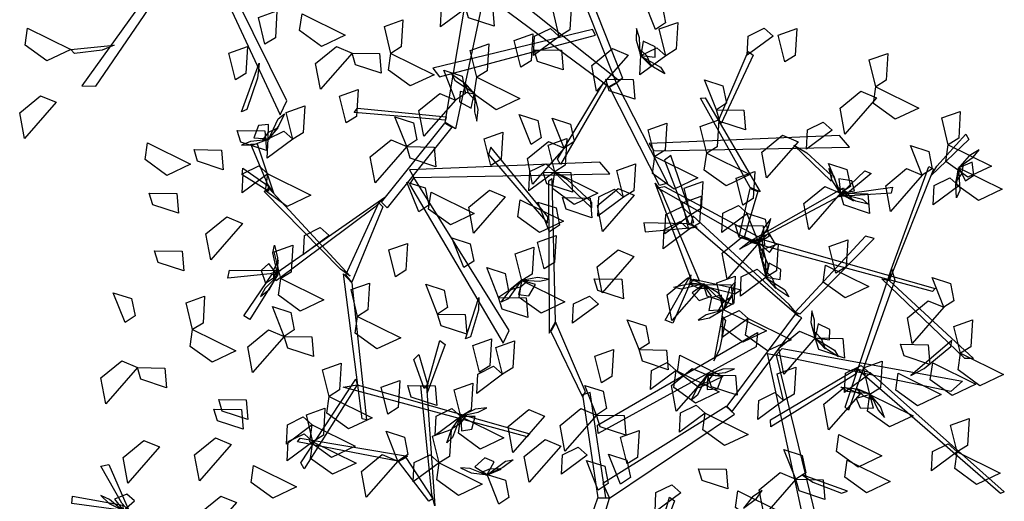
# Model space of a CAD drawing. Header units: millimetres. Extents: x 1990 to 2289, y -735 to 515.
# Tile 34 of 43: x 2009.64 to 2012.99, y 484.5 to 486.14. Entities that reach past the tile are written whole.
import ezdxf

# ---------------------------------------------------------------- set-up
doc = ezdxf.new("R2010")
doc.units = ezdxf.units.MM
doc.layers.add('VEGETACION', color=92, linetype='Continuous')

# ---------------------------------------------------------------- blocks, each defined once
blk = doc.blocks.new('AR3DS503')
at = {"color": 92, "linetype": 'Continuous'}
for points in [[(0.07024, 0.49363, 0.93533), (0.02295, 0.50566, 0.92897), (0.04406, 0.5219, 0.92621), (0.06903, 0.51091, 0.93077)], [(0.07024, 0.49363, 0.93533), (0.09178, 0.51803, 0.91971), (0.0949, 0.49867, 0.92083), (0.0808, 0.48761, 0.93033)], [(0.07024, 0.49363, 0.90379), (0.08248, 0.46849, 0.89736), (0.06542, 0.45794, 0.92023), (0.06129, 0.48506, 0.91672)], [(0.1728, 0.4718, 1.04345), (0.14537, 0.46641, 1.03703), (0.13953, 0.4856, 1.0599), (0.1668, 0.48265, 1.05638)], [(-0.20482, 0.44855, 1.1407), (-0.18329, 0.47295, 1.12508), (-0.18017, 0.45359, 1.1262), (-0.19427, 0.44253, 1.1357)], [(-0.07113, 0.43708, 0.93533), (-0.11843, 0.4491, 0.92897), (-0.09732, 0.46535, 0.92621), (-0.07235, 0.45436, 0.93077)], [(-0.07113, 0.43708, 0.93533), (-0.0496, 0.46148, 0.91971), (-0.04648, 0.44212, 0.92083), (-0.06058, 0.43106, 0.93033)], [(0.00189, 0.45023, 0.97406), (0.01412, 0.4251, 0.96763), (-0.00294, 0.41454, 0.99051), (-0.00707, 0.44166, 0.98699)], [(-0.07113, 0.43708, 0.93533), (-0.0589, 0.41194, 0.9289), (-0.07596, 0.40138, 0.95178), (-0.08009, 0.4285, 0.94826)], [(0.1211, 0.39514, 0.85963), (0.14483, 0.43778, 0.85327), (0.15513, 0.41322, 0.85051), (0.13812, 0.39189, 0.85507)], [(0.21356, 0.40792, 1.03715), (0.16626, 0.41995, 1.03079), (0.18737, 0.43619, 1.02803), (0.21234, 0.4252, 1.03259)], [(-0.10353, 0.38637, 1.07974), (-0.082, 0.41077, 1.06411), (-0.07888, 0.39141, 1.06523), (-0.09298, 0.38035, 1.07474)], [(0.28219, 0.41525, 0.9299), (0.30027, 0.38819, 0.91428), (0.28076, 0.39012, 0.9154), (0.27367, 0.40659, 0.9249)], [(0.1211, 0.39514, 0.85963), (0.09367, 0.38974, 0.8532), (0.08783, 0.40894, 0.87607), (0.11511, 0.40599, 0.87256)], [(0.21356, 0.40792, 1.06869), (0.22579, 0.38279, 1.06226), (0.20873, 0.37223, 1.08513), (0.20461, 0.39935, 1.08161)], [(-0.57129, 0.36662, 0.96687), (-0.61858, 0.37864, 0.96051), (-0.59747, 0.39489, 0.95775), (-0.5725, 0.3839, 0.96231)], [(-0.57129, 0.36662, 0.93533), (-0.54975, 0.39102, 0.91971), (-0.54663, 0.37166, 0.92083), (-0.56073, 0.3606, 0.93033)], [(0.1211, 0.39514, 0.85963), (0.13918, 0.36808, 0.84401), (0.11967, 0.37002, 0.84512), (0.11258, 0.38648, 0.85463)], [(-0.10353, 0.38637, 1.00403), (-0.0913, 0.36123, 0.99761), (-0.10836, 0.35067, 1.02048), (-0.11248, 0.37779, 1.01696)], [(0.05263, 0.35967, 1.04888), (0.00533, 0.37169, 1.04252), (0.02645, 0.38793, 1.03976), (0.05141, 0.37694, 1.04432)], [(-0.38819, 0.35271, 0.90379), (-0.36666, 0.37711, 0.88816), (-0.36354, 0.35775, 0.88928), (-0.37764, 0.34669, 0.89879)], [(-0.27509, 0.34576, 0.96687), (-0.32239, 0.35778, 0.96051), (-0.30127, 0.37403, 0.95775), (-0.27631, 0.36304, 0.96231)], [(-0.27509, 0.34576, 0.96687), (-0.25356, 0.37016, 0.95125), (-0.25044, 0.3508, 0.95237), (-0.26454, 0.33974, 0.96187)], [(-0.57129, 0.36662, 0.90379), (-0.55905, 0.34148, 0.89736), (-0.57611, 0.33092, 0.92023), (-0.58024, 0.35804, 0.91672)], [(0.13699, 0.33834, 0.96687), (0.08969, 0.35037, 0.96051), (0.11081, 0.36661, 0.95775), (0.13578, 0.35562, 0.96231)], [(-0.47255, 0.32814, 0.93533), (-0.51985, 0.34017, 0.92897), (-0.49874, 0.35641, 0.92621), (-0.47377, 0.34542, 0.93077)], [(-0.38819, 0.35271, 0.93533), (-0.37596, 0.32758, 0.9289), (-0.39302, 0.31702, 0.95178), (-0.39714, 0.34414, 0.94826)], [(-0.27544, 0.32954, 1.1407), (-0.32274, 0.34157, 1.13434), (-0.30162, 0.35781, 1.13158), (-0.27665, 0.34682, 1.13614)], [(-0.02633, 0.34031, 1.10509), (-0.05376, 0.33492, 1.09866), (-0.0596, 0.35411, 1.12154), (-0.03232, 0.35116, 1.11802)], [(0.05263, 0.35967, 0.96687), (0.06486, 0.33453, 0.96044), (0.0478, 0.32397, 0.98332), (0.04368, 0.35109, 0.9798)], [(0.26813, 0.33771, 0.96144), (0.2407, 0.33231, 0.95502), (0.23486, 0.35151, 0.97789), (0.26213, 0.34856, 0.97437)], [(-0.02633, 0.34031, 1.10509), (-0.00825, 0.31325, 1.08947), (-0.02776, 0.31519, 1.09059), (-0.03485, 0.33165, 1.10009)], [(-0.4683, 0.30723, 1.00823), (-0.44677, 0.33163, 0.9926), (-0.44365, 0.31227, 0.99372), (-0.45775, 0.30121, 1.00323)], [(0.13699, 0.33834, 1.01734), (0.14923, 0.3132, 1.01091), (0.13217, 0.30265, 1.03378), (0.12804, 0.32977, 1.03027)], [(0.18671, 0.29194, 1.02453), (0.21044, 0.33459, 1.01817), (0.22074, 0.31002, 1.01541), (0.20372, 0.2887, 1.01997)], [(-0.47255, 0.32814, 0.93533), (-0.46032, 0.30301, 0.9289), (-0.47738, 0.29245, 0.95178), (-0.4815, 0.31957, 0.94826)], [(-0.18377, 0.29616, 1.04888), (-0.16224, 0.32056, 1.03326), (-0.15912, 0.3012, 1.03438), (-0.17322, 0.29014, 1.04388)], [(-0.08332, 0.31077, 0.85963), (-0.11074, 0.30538, 0.8532), (-0.11659, 0.32457, 0.87607), (-0.08931, 0.32162, 0.87256)], [(-0.10265, 0.28921, 1.04888), (-0.14995, 0.30123, 1.04252), (-0.12884, 0.31747, 1.03976), (-0.10387, 0.30648, 1.04432)], [(-0.08332, 0.31077, 0.85963), (-0.06524, 0.28371, 0.84401), (-0.08475, 0.28565, 0.84512), (-0.09184, 0.30211, 0.85463)], [(0.02348, 0.3122, 1.13651), (0.03571, 0.28706, 1.13008), (0.01865, 0.27651, 1.15296), (0.01453, 0.30363, 1.14944)], [(0.09806, 0.2855, 0.96687), (0.11959, 0.3099, 0.95125), (0.12271, 0.29054, 0.95237), (0.10861, 0.27948, 0.96187)], [(-0.33535, 0.27854, 0.96687), (-0.38265, 0.29057, 0.96051), (-0.36153, 0.30681, 0.95775), (-0.33656, 0.29582, 0.96231)], [(-0.33535, 0.27854, 0.90379), (-0.31382, 0.30295, 0.88816), (-0.3107, 0.28358, 0.88928), (-0.3248, 0.27252, 0.89879)], [(-0.55367, 0.26788, 0.93533), (-0.60097, 0.27991, 0.92897), (-0.57986, 0.29615, 0.92621), (-0.55489, 0.28516, 0.93077)], [(-0.28402, 0.25422, 0.82809), (-0.26029, 0.29687, 0.82173), (-0.25, 0.2723, 0.81897), (-0.26701, 0.25097, 0.82353)], [(0.28574, 0.28162, 0.9299), (0.25831, 0.27622, 0.92347), (0.25247, 0.29542, 0.94635), (0.27974, 0.29247, 0.94283)], [(-0.49215, 0.27183, 0.85963), (-0.51958, 0.26644, 0.8532), (-0.52542, 0.28563, 0.87607), (-0.49815, 0.28268, 0.87256)], [(-0.17433, 0.27199, 0.69497), (-0.20176, 0.2666, 0.68854), (-0.2076, 0.28579, 0.71141), (-0.18032, 0.28284, 0.7079)], [(-0.10265, 0.28921, 1.04888), (-0.09042, 0.26407, 1.04245), (-0.10748, 0.25351, 1.06533), (-0.11161, 0.28063, 1.06181)], [(-0.04228, 0.2887, 0.9299), (-0.0242, 0.26164, 0.91428), (-0.04371, 0.26358, 0.9154), (-0.0508, 0.28004, 0.9249)], [(-0.55367, 0.26788, 0.93533), (-0.54144, 0.24275, 0.9289), (-0.5585, 0.23219, 0.95178), (-0.56262, 0.25931, 0.94826)], [(-0.52738, 0.22594, 0.85963), (-0.50365, 0.26859, 0.85327), (-0.49335, 0.24402, 0.85051), (-0.51037, 0.2227, 0.85507)], [(-0.28402, 0.25422, 0.82809), (-0.31145, 0.24882, 0.82166), (-0.3173, 0.26802, 0.84453), (-0.29002, 0.26507, 0.84101)], [(0.17204, 0.23717, 1.1407), (0.12474, 0.2492, 1.13434), (0.14585, 0.26544, 1.13158), (0.17082, 0.25445, 1.13614)], [(0.17204, 0.23717, 1.1407), (0.19357, 0.26157, 1.12508), (0.19669, 0.24221, 1.1262), (0.18259, 0.23115, 1.1357)], [(0.29808, 0.2319, 1.0056), (0.25079, 0.24393, 0.99924), (0.2719, 0.26017, 0.99648), (0.29687, 0.24918, 1.00104)], [(-0.06851, 0.20959, 1.10509), (-0.04478, 0.25224, 1.09873), (-0.03448, 0.22767, 1.09597), (-0.05149, 0.20634, 1.10053)], [(0.39736, 0.21113, 1.08424), (0.42109, 0.25378, 1.07789), (0.43139, 0.22921, 1.07513), (0.41437, 0.20789, 1.07969)], [(-0.32991, 0.20137, 0.85963), (-0.30618, 0.24402, 0.85327), (-0.29589, 0.21945, 0.85051), (-0.3129, 0.19813, 0.85507)], [(0.00616, 0.22071, 1.03715), (-0.04114, 0.23274, 1.03079), (-0.02002, 0.24898, 1.02803), (0.00495, 0.23799, 1.03259)], [(0.01427, 0.24281, 0.9299), (0.03235, 0.21575, 0.91428), (0.01284, 0.21768, 0.9154), (0.00575, 0.23415, 0.9249)], [(0.25051, 0.22877, 0.96144), (0.22308, 0.22338, 0.95502), (0.21724, 0.24257, 0.97789), (0.24452, 0.23962, 0.97437)], [(-0.11996, 0.23481, 0.77027), (-0.10189, 0.20775, 0.75465), (-0.1214, 0.20969, 0.75577), (-0.12848, 0.22615, 0.76527)], [(-0.52738, 0.22594, 0.85963), (-0.5093, 0.19888, 0.84401), (-0.52882, 0.20082, 0.84512), (-0.5359, 0.21728, 0.85463)], [(-0.25782, 0.203, 1.1407), (-0.23629, 0.2274, 1.12508), (-0.23317, 0.20804, 1.1262), (-0.24727, 0.19698, 1.1357)], [(-0.19595, 0.18051, 0.89117), (-0.17222, 0.22316, 0.88481), (-0.16192, 0.19859, 0.88205), (-0.17894, 0.17727, 0.88661)], [(0.03999, 0.18051, 0.85963), (0.06371, 0.22316, 0.85327), (0.07401, 0.19859, 0.85051), (0.057, 0.17727, 0.85507)], [(0.15461, 0.19742, 0.96687), (0.17614, 0.22182, 0.95125), (0.17926, 0.20246, 0.95237), (0.16516, 0.1914, 0.96187)], [(-0.41276, 0.21504, 0.96687), (-0.40052, 0.1899, 0.96044), (-0.41758, 0.17934, 0.98332), (-0.42171, 0.20646, 0.9798)], [(-0.1255, 0.19813, 0.94164), (-0.15293, 0.19274, 0.93521), (-0.15877, 0.21193, 0.95808), (-0.13149, 0.20898, 0.95457)], [(0.21174, 0.20062, 0.9299), (0.18431, 0.19523, 0.92347), (0.17847, 0.21442, 0.94635), (0.20574, 0.21147, 0.94283)], [(-0.32991, 0.20137, 0.85963), (-0.31184, 0.17432, 0.84401), (-0.33135, 0.17625, 0.84512), (-0.33843, 0.19272, 0.85463)], [(-0.30306, 0.18892, 0.77027), (-0.33049, 0.18352, 0.76384), (-0.33633, 0.20272, 0.78672), (-0.30906, 0.19977, 0.7832)], [(-0.25782, 0.203, 1.1407), (-0.24559, 0.17786, 1.13427), (-0.26265, 0.1673, 1.15715), (-0.26678, 0.19442, 1.15363)], [(-0.10093, 0.17681, 0.89117), (-0.12836, 0.17141, 0.88474), (-0.1342, 0.19061, 0.90762), (-0.10693, 0.18765, 0.9041)], [(-0.11648, 0.14854, 1.0411), (-0.09275, 0.19119, 1.03474), (-0.08245, 0.16662, 1.03198), (-0.09947, 0.1453, 1.03654)], [(0.03999, 0.18051, 0.95425), (0.01255, 0.17512, 0.94783), (0.00671, 0.19431, 0.9707), (0.03399, 0.19136, 0.96718)], [(0.15461, 0.19742, 0.96687), (0.16684, 0.17229, 0.96044), (0.14978, 0.16173, 0.98332), (0.14566, 0.18885, 0.9798)], [(-0.04751, 0.18161, 1.1407), (-0.03527, 0.15647, 1.13427), (-0.05233, 0.14591, 1.15715), (-0.05646, 0.17303, 1.15363)], [(0.03999, 0.18051, 0.85963), (0.05806, 0.15346, 0.84401), (0.03855, 0.15539, 0.84512), (0.03146, 0.17186, 0.85463)], [(-0.40037, 0.13462, 0.85963), (-0.37664, 0.17727, 0.85327), (-0.36634, 0.1527, 0.85051), (-0.38336, 0.13138, 0.85507)], [(0.10529, 0.16996, 1.1407), (0.11752, 0.14482, 1.13427), (0.10046, 0.13426, 1.15715), (0.09633, 0.16138, 1.15363)], [(0.44152, 0.14368, 1.15995), (0.39422, 0.1557, 1.15359), (0.41534, 0.17194, 1.15083), (0.44031, 0.16095, 1.15539)], [(-0.20834, 0.13762, 0.93533), (-0.25564, 0.14965, 0.92897), (-0.23452, 0.16589, 0.92621), (-0.20956, 0.1549, 0.93077)], [(0.00151, 0.12396, 0.97318), (0.02524, 0.16661, 0.96682), (0.03554, 0.14204, 0.96406), (0.01853, 0.12072, 0.96862)], [(-0.25912, 0.12327, 1.02218), (-0.30642, 0.13529, 1.01582), (-0.28531, 0.15154, 1.01306), (-0.26034, 0.14054, 1.01762)], [(-0.08301, 0.15193, 0.63819), (-0.06493, 0.12487, 0.62257), (-0.08445, 0.12681, 0.62369), (-0.09153, 0.14327, 0.63319)], [(0.22422, 0.15065, 1.03715), (0.23646, 0.12552, 1.03072), (0.21939, 0.11496, 1.05359), (0.21527, 0.14208, 1.05007)], [(-0.47778, 0.09939, 0.89117), (-0.45405, 0.14204, 0.88481), (-0.44375, 0.11747, 0.88205), (-0.46077, 0.09615, 0.88661)], [(-0.40037, 0.13462, 0.82809), (-0.4278, 0.12923, 0.82166), (-0.43364, 0.14842, 0.84453), (-0.40637, 0.14547, 0.84101)], [(-0.11648, 0.14854, 1.06003), (-0.0984, 0.12148, 1.04441), (-0.11792, 0.12342, 1.04552), (-0.125, 0.13988, 1.05503)], [(0.11415, 0.09939, 0.89117), (0.13788, 0.14204, 0.88481), (0.14818, 0.11747, 0.88205), (0.13116, 0.09615, 0.88661)], [(-0.40037, 0.13462, 0.85963), (-0.38229, 0.10756, 0.84401), (-0.40181, 0.1095, 0.84512), (-0.40889, 0.12596, 0.85463)], [(-0.34753, 0.09244, 0.97318), (-0.3238, 0.13509, 0.96682), (-0.3135, 0.11052, 0.96406), (-0.33051, 0.0892, 0.96862)], [(-0.20834, 0.13762, 0.93533), (-0.1961, 0.11249, 0.9289), (-0.21316, 0.10193, 0.95178), (-0.21729, 0.12905, 0.94826)], [(-0.51638, 0.10194, 1.02218), (-0.49485, 0.12635, 1.00656), (-0.49173, 0.10699, 1.00767), (-0.50583, 0.09592, 1.01718)], [(-0.25912, 0.12327, 1.02218), (-0.24689, 0.09813, 1.01575), (-0.26395, 0.08757, 1.03862), (-0.26807, 0.11469, 1.03511)], [(-0.01463, 0.09672, 1.1407), (-0.06193, 0.10874, 1.13434), (-0.04082, 0.12498, 1.13158), (-0.01585, 0.11399, 1.13614)], [(0.00151, 0.12396, 0.75869), (0.01959, 0.0969, 0.74307), (0.00008, 0.09884, 0.74419), (-0.00701, 0.1153, 0.75369)], [(-0.51267, 0.08433, 1.02218), (-0.55997, 0.09635, 1.01582), (-0.53886, 0.1126, 1.01306), (-0.51389, 0.10161, 1.01762)], [(0.07555, 0.09128, 1.05372), (0.02825, 0.10331, 1.04736), (0.04937, 0.11955, 1.0446), (0.07433, 0.10856, 1.04916)], [(0.11415, 0.09939, 0.72715), (0.08672, 0.094, 0.72072), (0.08088, 0.11319, 0.7436), (0.10815, 0.11024, 0.74008)], [(0.20256, 0.1089, 1.05372), (0.21479, 0.08376, 1.04729), (0.19773, 0.0732, 1.07017), (0.19361, 0.10032, 1.06665)], [(-0.49712, 0.06346, 0.93533), (-0.54442, 0.07548, 0.92897), (-0.52331, 0.09173, 0.92621), (-0.49834, 0.08073, 0.93077)], [(-0.47778, 0.09939, 0.85963), (-0.4597, 0.07233, 0.84401), (-0.47922, 0.07427, 0.84512), (-0.4863, 0.09073, 0.85463)], [(-0.37871, 0.07367, 1.02218), (-0.35718, 0.09807, 1.00656), (-0.35406, 0.07871, 1.00767), (-0.36816, 0.06765, 1.01718)], [(-0.25946, 0.07807, 0.89117), (-0.28689, 0.07268, 0.88474), (-0.29273, 0.09187, 0.90762), (-0.26545, 0.08892, 0.9041)], [(-0.01463, 0.09672, 1.1407), (-0.0024, 0.07158, 1.13427), (-0.01946, 0.06102, 1.15715), (-0.02358, 0.08814, 1.15363)], [(0.07555, 0.09128, 0.99064), (0.08778, 0.06615, 0.98421), (0.07072, 0.05559, 1.00708), (0.0666, 0.08271, 1.00356)], [(0.17222, 0.07087, 0.93533), (0.12492, 0.0829, 0.92897), (0.14604, 0.09914, 0.92621), (0.171, 0.08815, 0.93077)], [(-0.14311, 0.07112, 0.82809), (-0.17054, 0.06572, 0.82166), (-0.17638, 0.08492, 0.84453), (-0.14911, 0.08197, 0.84101)], [(-0.16042, 0.04254, 0.60665), (-0.13669, 0.08518, 0.60029), (-0.12639, 0.06061, 0.59753), (-0.14341, 0.03929, 0.60209)], [(-0.41592, 0.03219, 1.06003), (-0.3922, 0.07484, 1.05367), (-0.3819, 0.05027, 1.05091), (-0.39891, 0.02895, 1.05547)], [(-0.25946, 0.07807, 0.95425), (-0.24138, 0.05101, 0.93863), (-0.26089, 0.05295, 0.93975), (-0.26798, 0.06941, 0.94925)], [(-0.0657, 0.05721, 0.89117), (-0.09313, 0.05182, 0.88474), (-0.09897, 0.07101, 0.90762), (-0.0717, 0.06806, 0.9041)], [(-0.05646, 0.07752, 0.71389), (-0.04422, 0.05238, 0.70746), (-0.06128, 0.04183, 0.73034), (-0.06541, 0.06895, 0.72682)], [(-0.49712, 0.06346, 0.93533), (-0.48489, 0.03832, 0.9289), (-0.50195, 0.02776, 0.95178), (-0.50607, 0.05488, 0.94826)], [(-0.08798, 0.03858, 0.71389), (-0.06645, 0.06299, 0.69827), (-0.06333, 0.04362, 0.69939), (-0.07743, 0.03256, 0.70889)], [(-0.19768, 0.03518, 0.90379), (-0.17615, 0.05958, 0.88816), (-0.17303, 0.04022, 0.88928), (-0.18713, 0.02916, 0.89879)], [(0.0104, 0.02997, 1.1407), (0.03193, 0.05437, 1.12508), (0.03505, 0.03501, 1.1262), (0.02095, 0.02394, 1.1357)], [(-0.41276, 0.02127, 1.02996), (-0.46006, 0.0333, 1.0236), (-0.43894, 0.04954, 1.02084), (-0.41397, 0.03855, 1.0254)], [(0.01201, 0.02863, 0.63819), (-0.01542, 0.02323, 0.63176), (-0.02126, 0.04243, 0.65464), (0.00602, 0.03948, 0.65112)], [(-0.19768, 0.03518, 1.08042), (-0.18544, 0.01004, 1.07399), (-0.2025, -0.00051, 1.09687), (-0.20663, 0.02661, 1.09335)], [(-0.08798, 0.03858, 0.71389), (-0.07574, 0.01345, 0.70746), (-0.0928, 0.00289, 0.73034), (-0.09693, 0.03001, 0.72682)], [(-0.41276, 0.02127, 0.96687), (-0.40052, -0.00386, 0.96044), (-0.41758, -0.01442, 0.98332), (-0.42171, 0.0127, 0.9798)], [(-0.31732, 0.01606, 1.10916), (-0.30508, -0.00908, 1.10273), (-0.32214, -0.01964, 1.12561), (-0.32627, 0.00749, 1.12209)], [(-0.30012, -0.007, 1.04888), (-0.27859, 0.0174, 1.03326), (-0.27547, -0.00196, 1.03438), (-0.28957, -0.01302, 1.04388)], [(-0.18205, 0.01132, 0.85963), (-0.16397, -0.01574, 0.84401), (-0.18348, -0.0138, 0.84512), (-0.19057, 0.00266, 0.85463)], [(0.34357, -0.06854, 1.10509), (0.3673, -0.02589, 1.09873), (0.3776, -0.05046, 1.09597), (0.36059, -0.07179, 1.10053)], [(0.43164, -0.10748, 1.10509), (0.45537, -0.06483, 1.09873), (0.46567, -0.0894, 1.09597), (0.44866, -0.11072, 1.10053)], [(0.33446, -0.10898, 1.02996), (0.28716, -0.09696, 1.0236), (0.30827, -0.08072, 1.02084), (0.33324, -0.09171, 1.0254)], [(0.36119, -0.12509, 1.10509), (0.38492, -0.08245, 1.09873), (0.39521, -0.10701, 1.09597), (0.3782, -0.12834, 1.10053)], [(0.19217, -0.14416, 1.08037), (0.2159, -0.10152, 1.07401), (0.22619, -0.12609, 1.07125), (0.20918, -0.14741, 1.07581)], [(0.08277, -0.12284, 1.08037), (0.10085, -0.1499, 1.06475), (0.08134, -0.14796, 1.06587), (0.07425, -0.1315, 1.07537)], [(0.1509, -0.15117, 0.93533), (0.1036, -0.13914, 0.92897), (0.12471, -0.1229, 0.92621), (0.14968, -0.13389, 0.93077)], [(0.1509, -0.15117, 0.93533), (0.17243, -0.12676, 0.91971), (0.17555, -0.14613, 0.92083), (0.16145, -0.15719, 0.93033)], [(0.28486, -0.16183, 1.02996), (0.23756, -0.1498, 1.0236), (0.25868, -0.13356, 1.02084), (0.28364, -0.14455, 1.0254)], [(0.28486, -0.16183, 1.04888), (0.30639, -0.13742, 1.03326), (0.30951, -0.15679, 1.03438), (0.29541, -0.16785, 1.04388)], [(0.47058, -0.18165, 1.10509), (0.49431, -0.139, 1.09873), (0.50461, -0.16357, 1.09597), (0.48759, -0.18489, 1.10053)], [(-0.09539, -0.17279, 0.71389), (-0.07386, -0.14839, 0.69827), (-0.07074, -0.16775, 0.69939), (-0.08484, -0.17882, 0.70889)], [(0.19217, -0.14416, 1.08037), (0.21025, -0.17122, 1.06475), (0.19073, -0.16929, 1.06587), (0.18365, -0.15282, 1.07537)], [(0.38575, -0.15661, 1.07355), (0.35832, -0.16201, 1.06712), (0.35248, -0.14281, 1.08999), (0.37976, -0.14577, 1.08648)], [(-0.15164, -0.18705, 1.05514), (-0.19894, -0.17503, 1.04878), (-0.17783, -0.15879, 1.04602), (-0.15286, -0.16978, 1.05058)], [(-0.01286, -0.15788, 0.82809), (0.00522, -0.18494, 0.81246), (-0.01429, -0.183, 0.81358), (-0.02138, -0.16654, 0.82309)], [(0.03364, -0.19376, 1.11192), (0.05737, -0.15112, 1.10556), (0.06767, -0.17569, 1.1028), (0.05065, -0.19701, 1.10736)], [(0.1509, -0.15117, 0.93533), (0.16313, -0.1763, 0.9289), (0.14607, -0.18686, 0.95178), (0.14195, -0.15974, 0.94826)], [(-0.20661, -0.21072, 0.89117), (-0.18288, -0.16807, 0.88481), (-0.17259, -0.19264, 0.88205), (-0.1896, -0.21397, 0.88661)], [(-0.03357, -0.16873, 1.08037), (-0.01549, -0.19579, 1.06475), (-0.03501, -0.19385, 1.06587), (-0.0421, -0.17739, 1.07537)], [(0.2742, -0.19381, 1.04888), (0.2269, -0.18179, 1.04252), (0.24801, -0.16554, 1.03976), (0.27298, -0.17653, 1.04432)], [(0.47058, -0.18165, 1.10509), (0.44315, -0.18704, 1.09866), (0.43731, -0.16785, 1.12154), (0.46458, -0.1708, 1.11802)], [(0.05618, -0.21993, 0.77027), (0.07991, -0.17729, 0.76391), (0.09021, -0.20185, 0.76115), (0.07319, -0.22318, 0.76571)], [(-0.10788, -0.20052, 0.82809), (-0.13531, -0.20592, 0.82166), (-0.14115, -0.18672, 0.84453), (-0.11388, -0.18967, 0.84101)], [(0.00476, -0.23204, 0.89117), (0.02849, -0.1894, 0.88481), (0.03878, -0.21397, 0.88205), (0.02177, -0.23529, 0.88661)], [(-0.20661, -0.21072, 0.89117), (-0.23405, -0.21611, 0.88474), (-0.23989, -0.19692, 0.90762), (-0.21261, -0.19987, 0.9041)], [(-0.0359, -0.1901, 0.93533), (-0.02367, -0.21524, 0.9289), (-0.04073, -0.2258, 0.95178), (-0.04486, -0.19868, 0.94826)], [(0.2742, -0.19381, 1.04888), (0.28643, -0.21895, 1.04245), (0.26937, -0.22951, 1.06533), (0.26525, -0.20239, 1.06181)], [(0.19851, -0.22138, 0.97318), (0.17108, -0.22678, 0.96675), (0.16524, -0.20758, 0.98963), (0.19252, -0.21053, 0.98611)], [(-0.25366, -0.24062, 1.0615), (-0.30096, -0.22859, 1.05514), (-0.27985, -0.21235, 1.05238), (-0.25488, -0.22334, 1.05694)], [(-0.20661, -0.21072, 0.95425), (-0.18853, -0.23778, 0.93863), (-0.20805, -0.23584, 0.93975), (-0.21514, -0.21938, 0.94925)], [(0.00476, -0.23204, 0.82809), (-0.02267, -0.23744, 0.82166), (-0.02851, -0.21824, 0.84453), (-0.00124, -0.2212, 0.84101)], [(-0.10265, -0.25732, 0.93533), (-0.14995, -0.24529, 0.92897), (-0.12884, -0.22905, 0.92621), (-0.10387, -0.24004, 0.93077)], [(-0.23986, -0.26427, 0.90379), (-0.28716, -0.25225, 0.89743), (-0.26604, -0.236, 0.89467), (-0.24108, -0.24699, 0.89923)], [(-0.10265, -0.25732, 1.04888), (-0.08112, -0.23292, 1.03326), (-0.078, -0.25228, 1.03438), (-0.0921, -0.26334, 1.04388)], [(0.00476, -0.23204, 0.9858), (0.02284, -0.2591, 0.97017), (0.00332, -0.25716, 0.97129), (-0.00376, -0.2407, 0.9808)], [(-0.09722, -0.29555, 0.85963), (-0.07349, -0.2529, 0.85327), (-0.06319, -0.27747, 0.85051), (-0.08021, -0.29879, 0.85507)], [(0.13004, -0.2499, 1.04888), (0.14228, -0.27504, 1.04245), (0.12521, -0.2856, 1.06533), (0.12109, -0.25848, 1.06181)], [(-0.2525, -0.30946, 0.82809), (-0.22877, -0.26681, 0.82173), (-0.21848, -0.29138, 0.81897), (-0.23549, -0.3127, 0.82353)], [(0.00684, -0.26519, 0.93533), (0.01908, -0.29032, 0.9289), (0.00202, -0.30088, 0.95178), (-0.00211, -0.27376, 0.94826)], [(-0.09722, -0.29555, 0.85963), (-0.12465, -0.30094, 0.8532), (-0.13049, -0.28175, 0.87607), (-0.10322, -0.2847, 0.87256)], [(-0.02352, -0.30621, 0.95425), (-0.05095, -0.31161, 0.94783), (-0.05679, -0.29241, 0.9707), (-0.02952, -0.29536, 0.96718)], [(-0.28575, -0.33798, 0.93533), (-0.33305, -0.32595, 0.92897), (-0.31193, -0.30971, 0.92621), (-0.28697, -0.3207, 0.93077)], [(-0.02352, -0.30621, 0.85963), (-0.00544, -0.33327, 0.84401), (-0.02496, -0.33133, 0.84512), (-0.03204, -0.31487, 0.85463)], [(-0.19595, -0.35535, 0.97318), (-0.17222, -0.3127, 0.96682), (-0.16192, -0.33727, 0.96406), (-0.17894, -0.35859, 0.96862)], [(-0.31773, -0.35559, 0.93533), (-0.36503, -0.34357, 0.92897), (-0.34392, -0.32732, 0.92621), (-0.31895, -0.33831, 0.93077)], [(-0.09854, -0.36405, 0.8344), (-0.14584, -0.35202, 0.82804), (-0.12473, -0.33578, 0.82528), (-0.09976, -0.34677, 0.82984)], [(-0.19595, -0.35535, 0.85963), (-0.22338, -0.36074, 0.8532), (-0.22922, -0.34155, 0.87607), (-0.20195, -0.3445, 0.87256)], [(0.00151, -0.39753, 0.97318), (0.02524, -0.35488, 0.96682), (0.03554, -0.37945, 0.96406), (0.01853, -0.40078, 0.96862)], [(-0.09854, -0.36405, 1.04888), (-0.08631, -0.38919, 1.04245), (-0.10337, -0.39974, 1.06533), (-0.1075, -0.37262, 1.06181)], [(0.08786, -0.36625, 0.93533), (0.10009, -0.39139, 0.9289), (0.08303, -0.40195, 0.95178), (0.07891, -0.37483, 0.94826)], [(-0.13417, -0.40519, 0.96687), (-0.11264, -0.38079, 0.95125), (-0.10952, -0.40015, 0.95237), (-0.12362, -0.41121, 0.96187)], [(-0.19072, -0.42976, 0.93533), (-0.23802, -0.41773, 0.92897), (-0.21691, -0.40149, 0.92621), (-0.19194, -0.41248, 0.93077)], [(-0.13417, -0.40519, 0.90379), (-0.12194, -0.43033, 0.89736), (-0.139, -0.44089, 0.92023), (-0.14313, -0.41376, 0.91672)], [(0.12633, -0.42976, 0.93533), (0.07903, -0.41773, 0.92897), (0.10015, -0.40149, 0.92621), (0.12511, -0.41248, 0.93077)], [(-0.0461, -0.45108, 0.93533), (-0.02457, -0.42668, 0.91971), (-0.02145, -0.44604, 0.92083), (-0.03555, -0.4571, 0.93033)], [(0.02435, -0.45433, 0.93533), (0.04589, -0.42992, 0.91971), (0.04901, -0.44929, 0.92083), (0.03491, -0.46035, 0.93033)], [(0.09806, -0.46499, 0.93533), (0.05076, -0.45296, 0.92897), (0.07187, -0.43672, 0.92621), (0.09684, -0.44771, 0.93077)], [(-0.10214, -0.46463, 1.1407), (-0.08061, -0.44023, 1.12508), (-0.07749, -0.45959, 1.1262), (-0.09159, -0.47065, 1.1357)], [(0.09806, -0.46499, 1.04888), (0.11959, -0.44059, 1.03326), (0.12271, -0.45995, 1.03438), (0.10861, -0.47101, 1.04388)], [(-0.0461, -0.45108, 0.93533), (-0.03387, -0.47622, 0.9289), (-0.05093, -0.48678, 0.95178), (-0.05505, -0.45966, 0.94826)], [(0.02435, -0.45433, 1.02996), (0.03659, -0.47946, 1.02353), (0.01953, -0.49002, 1.0464), (0.0154, -0.4629, 1.04288)], [(0.09806, -0.46499, 1.04888), (0.11029, -0.49013, 1.04245), (0.09323, -0.50068, 1.06533), (0.0891, -0.47356, 1.06181)], [(-0.0957, -0.47194, 0.90379), (-0.08347, -0.49708, 0.89736), (-0.10053, -0.50764, 0.92023), (-0.10465, -0.48052, 0.91672)]]:
    blk.add_3dface(points, dxfattribs=at)
at = {"color": 34, "linetype": 'Continuous'}
for points in [[(0.03865, 0.4278, 1.04655), (0.0733, 0.52255, 1.14131), (0.07792, 0.51711, 1.13586), (0.04096, 0.42235, 1.0411)], [(0.0656, 0.3276, 0.94635), (0.0217, 0.46047, 1.07922), (0.02632, 0.46047, 1.07922), (0.07561, 0.32052, 0.93927)], [(0.03865, 0.4278, 1.04655), (-0.14334, 0.43977, 1.10963), (-0.14127, 0.44335, 1.11169), (0.05177, 0.4331, 1.04662)], [(-0.4681, 0.30645, 0.94794), (-0.62668, 0.39652, 1.01102), (-0.62326, 0.39884, 1.01308), (-0.45397, 0.30551, 0.94801)], [(-0.45368, 0.31142, 0.95346), (-0.3812, 0.3816, 1.04821), (-0.37941, 0.37469, 1.04277), (-0.45397, 0.30551, 0.94801)], [(0.14107, 0.33576, 0.89305), (0.15878, 0.38582, 0.97975), (0.16571, 0.38351, 0.97575), (0.14646, 0.33576, 0.89305)], [(0.0294, 0.2173, 0.81089), (-0.09767, 0.35545, 0.90763), (-0.10075, 0.34158, 0.89792), (0.02632, 0.20972, 0.80559)], [(-0.06609, 0.32782, 0.89145), (-0.06378, 0.35604, 0.92508), (-0.05916, 0.35901, 0.92862), (-0.06378, 0.31495, 0.87611)], [(-0.47308, 0.20948, 0.85326), (-0.45469, 0.34821, 0.98613), (-0.45053, 0.34619, 0.98613), (-0.46715, 0.19875, 0.84618)], [(0.05867, 0.24758, 0.8321), (0.14107, 0.34158, 0.89792), (0.14415, 0.33527, 0.8935), (0.05097, 0.23559, 0.8237)], [(0.14849, 0.33617, 0.8922), (0.18974, 0.3492, 0.883), (0.18974, 0.341, 0.87725), (0.13908, 0.33042, 0.89236)], [(0.05097, 0.24549, 0.83096), (0.0656, 0.32677, 0.94704), (0.0733, 0.32103, 0.93884), (0.05559, 0.2424, 0.82654)], [(0.07973, 0.3164, 0.94635), (0.17201, 0.25544, 1.03425), (0.168, 0.2512, 1.02835), (0.06868, 0.32146, 0.93514)], [(-0.2701, 0.25747, 0.80269), (-0.2617, 0.29943, 0.81383), (-0.25358, 0.29803, 0.80814), (-0.26927, 0.24742, 0.79821)], [(-0.46736, 0.2109, 0.83497), (-0.56764, 0.27053, 0.90945), (-0.55892, 0.27223, 0.90812), (-0.45968, 0.21081, 0.83261)], [(-0.27319, 0.25116, 0.80009), (-0.32283, 0.25146, 0.88882), (-0.31707, 0.25745, 0.88819), (-0.27078, 0.25534, 0.8025)], [(-0.2229, 0.17196, 0.70273), (-0.27907, 0.25182, 0.80484), (-0.27145, 0.25313, 0.80183), (-0.21448, 0.16395, 0.69097)], [(0.17027, 0.24731, 1.02734), (0.19523, 0.21121, 1.02182), (0.189, 0.20958, 1.01415), (0.16247, 0.25499, 1.026)], [(0.16779, 0.25433, 1.02805), (0.19735, 0.24378, 1.12475), (0.19795, 0.23677, 1.12029), (0.16916, 0.24912, 1.02805)], [(-0.00063, 0.15169, 0.76495), (0.04635, 0.24568, 0.83077), (0.05328, 0.24127, 0.82768), (0.00707, 0.14916, 0.76319)], [(-0.33288, 0.19711, 0.78465), (-0.51486, 0.20908, 0.84773), (-0.51279, 0.21266, 0.8498), (-0.31975, 0.20241, 0.78473)], [(-0.46715, 0.19875, 0.84618), (-0.48227, 0.08919, 0.93408), (-0.48782, 0.09098, 0.92818), (-0.46736, 0.2109, 0.83497)], [(-0.31975, 0.20241, 0.78473), (-0.40217, 0.12867, 0.87263), (-0.40525, 0.13362, 0.86673), (-0.31205, 0.21182, 0.77352)], [(-0.22422, 0.16533, 0.69832), (-0.33255, 0.19646, 0.78545), (-0.32099, 0.20103, 0.7832), (-0.21779, 0.16816, 0.69732)], [(-0.30906, 0.19977, 0.7832), (-0.30971, 0.14914, 0.91636), (-0.31806, 0.1503, 0.90695), (-0.31401, 0.20026, 0.77813)], [(0.02632, 0.20972, 0.80559), (-0.16722, 0.16443, 0.87687), (-0.15487, 0.15481, 0.86971), (0.03244, 0.20322, 0.80169)], [(-0.12625, 0.17924, 0.86573), (-0.1553, 0.19635, 0.89395), (-0.1564, 0.20207, 0.89692), (-0.1115, 0.17445, 0.85286)], [(0.20268, 0.14437, 1.0907), (0.20658, 0.17786, 1.11892), (0.21136, 0.18117, 1.12189), (0.20426, 0.12894, 1.07783)], [(0.30042, 0.0174, 1.03586), (0.3754, 0.18948, 1.1326), (0.36146, 0.18669, 1.12288), (0.29225, 0.01715, 1.03056)], [(0.29225, 0.01715, 1.03056), (0.17256, 0.17586, 1.10184), (0.16876, 0.16067, 1.09468), (0.28878, 0.00893, 1.02666)], [(-0.15452, 0.07292, 0.64887), (-0.22653, 0.16145, 0.69737), (-0.21906, 0.16546, 0.69509), (-0.14858, 0.07856, 0.64757)], [(-0.14519, 0.07687, 0.64492), (-0.11628, 0.16573, 0.65464), (-0.11223, 0.16113, 0.65066), (-0.14181, 0.07518, 0.64227)], [(-0.30945, 0.14821, 0.9159), (-0.24128, 0.07006, 1.07864), (-0.24572, 0.06878, 1.07864), (-0.32045, 0.15025, 0.90723)], [(-0.00448, 0.02228, 0.6363), (-0.00448, 0.15243, 0.76645), (0.00707, 0.14862, 0.76264), (0.01246, 0.02228, 0.6363)], [(0.00707, 0.14589, 0.75992), (0.09948, 0.15787, 0.7719), (0.09717, 0.15297, 0.767), (0.00707, 0.14263, 0.75665)], [(0.3629, 0.14943, 1.11642), (0.38964, 0.15873, 1.15005), (0.39422, 0.1557, 1.15359), (0.35206, 0.14211, 1.10108)], [(-0.40959, 0.13241, 0.86571), (-0.45084, 0.11745, 0.86019), (-0.45084, 0.12388, 0.85252), (-0.40018, 0.138, 0.86438)], [(-0.40217, 0.13302, 0.86642), (-0.41988, 0.10711, 0.96313), (-0.42681, 0.10831, 0.95867), (-0.40756, 0.13302, 0.86642)], [(-0.20602, 0.13225, 0.68272), (-0.39956, 0.08695, 0.754), (-0.38721, 0.07733, 0.74684), (-0.1999, 0.12575, 0.67882)], [(-0.35859, 0.10177, 0.74286), (-0.38764, 0.11887, 0.77108), (-0.38874, 0.12459, 0.77405), (-0.34384, 0.09697, 0.72999)], [(-0.11958, 0.02463, 0.71023), (0.03096, 0.09699, 0.83943), (0.02225, 0.10421, 0.82645), (-0.12377, 0.02985, 0.70315)], [(-0.49035, 0.08724, 0.92717), (-0.51212, 0.04915, 0.92165), (-0.51629, 0.05405, 0.91398), (-0.48679, 0.09759, 0.92583)], [(-0.26395, 0.08757, 1.03862), (-0.27872, 0.0136, 1.15468), (-0.28422, 0.01602, 1.14801), (-0.26723, 0.09063, 1.03196)], [(-0.15452, 0.07292, 0.64887), (-0.10606, 0.00012, 0.73678), (-0.11204, -0.00481, 0.73265), (-0.15945, 0.06668, 0.64651)], [(-0.02227, 0.00249, 0.40784), (-0.15713, 0.06992, 0.65022), (-0.14801, 0.07828, 0.64713), (-0.01469, 0.01765, 0.40784)], [(-0.01482, -0.01831, 0.6072), (-0.02582, -0.1523, 0.73293), (-0.01403, -0.14969, 0.72884), (0.002, -0.02025, 0.60661)], [(0.4573, -0.04345, 1.11717), (0.4859, -0.07591, 1.10797), (0.4784, -0.07923, 1.10222), (0.44824, -0.03717, 1.11733)], [(0.45392, -0.03683, 1.11802), (0.50687, -0.03279, 1.20472), (0.50756, -0.04006, 1.20072), (0.4561, -0.04176, 1.11802)], [(0.15133, -0.11852, 0.9493), (0.18545, -0.22372, 1.03721), (0.17968, -0.22453, 1.03131), (0.14584, -0.10768, 0.93809)], [(-0.08199, -0.12222, 0.81954), (-0.08499, -0.166, 0.81402), (-0.09087, -0.16339, 0.80635), (-0.0833, -0.11135, 0.8182)], [(0.15287, -0.11079, 0.94767), (0.19128, -0.14377, 1.08083), (0.18503, -0.14943, 1.07142), (0.14932, -0.11426, 0.9426)], [(0.19217, -0.14416, 1.08037), (0.29585, -0.14202, 1.24311), (0.29398, -0.14625, 1.24311), (0.18354, -0.1513, 1.0717)], [(-0.02582, -0.1523, 0.73293), (-0.13188, -0.2625, 0.83534), (-0.12208, -0.26827, 0.82958), (-0.016, -0.1655, 0.72889)], [(-0.02196, -0.15195, 0.73132), (0.01586, -0.25305, 0.79233), (0.02316, -0.24934, 0.78914), (-0.01408, -0.15026, 0.72937)], [(-0.16071, -0.32971, 0.85572), (-0.23599, -0.17461, 0.97767), (-0.22099, -0.17682, 0.96951), (-0.15187, -0.32973, 0.85163)], [(-0.22432, -0.2115, 0.95474), (-0.25509, -0.2066, 0.98575), (-0.26038, -0.20978, 0.98788), (-0.21186, -0.21658, 0.93973)], [(0.00171, -0.2222, 0.774), (-0.13741, -0.34838, 0.87053), (-0.13917, -0.3339, 0.86138), (-0.00064, -0.21414, 0.76906)], [(0.17903, -0.22899, 1.03029), (0.17603, -0.27277, 1.02477), (0.17015, -0.27017, 1.0171), (0.17772, -0.21813, 1.02895)], [(0.18146, -0.22196, 1.031), (0.198, -0.24864, 1.12771), (0.1941, -0.25449, 1.12324), (0.17928, -0.22689, 1.031)], [(0.02064, -0.25293, 0.7925), (0.06481, -0.31552, 0.91261), (0.06798, -0.3053, 0.9059), (0.02269, -0.24712, 0.78899)], [(-0.12904, -0.26465, 0.83311), (-0.17841, -0.3726, 0.86893), (-0.17079, -0.37465, 0.86507), (-0.12252, -0.26873, 0.83001)], [(0.06549, -0.31606, 0.91197), (0.0991, -0.45746, 1.03892), (0.10243, -0.45439, 1.03986), (0.06922, -0.30343, 0.90677)], [(-0.10337, -0.32397, 0.85417), (-0.1033, -0.35348, 0.88675), (-0.09894, -0.35708, 0.89002), (-0.10007, -0.31089, 0.83919)], [(-0.1651, -0.33785, 0.85877), (-0.35133, -0.3437, 0.95814), (-0.34181, -0.33077, 0.95193), (-0.16071, -0.32971, 0.85572)], [(-0.31051, -0.34826, 0.93982), (-0.33217, -0.37553, 0.96665), (-0.33191, -0.38182, 0.96843), (-0.29869, -0.33844, 0.92679)], [(-0.17558, -0.37616, 0.86804), (-0.23333, -0.46655, 0.96179), (-0.22418, -0.46697, 0.95308), (-0.17038, -0.37675, 0.86324)], [(-0.16282, -0.38312, 0.8671), (-0.04848, -0.45068, 0.91527), (-0.04834, -0.44268, 0.9131), (-0.17485, -0.37337, 0.8613)], [(0.09526, -0.41861, 1.00895), (0.16671, -0.47566, 1.11286), (0.16737, -0.46799, 1.10823), (0.09425, -0.41247, 1.00385)], [(-0.04402, -0.44134, 0.91216), (-0.00113, -0.43332, 0.90498), (-0.00458, -0.42453, 0.90166), (-0.05498, -0.44019, 0.91267)], [(-0.05093, -0.44421, 0.91216), (-0.01377, -0.50584, 0.98398), (-0.00846, -0.49988, 0.98162), (-0.04604, -0.44204, 0.91282)]]:
    blk.add_3dface(points, dxfattribs=at)
at = {"color": 52, "linetype": 'Continuous'}
for points in [[(-0.07068, 0.43676, 0.9363), (-0.06735, 0.4598, 0.92895), (-0.06271, 0.4663, 0.94128), (-0.06471, 0.45326, 0.945)], [(-0.07113, 0.43708, 0.93533), (-0.07493, 0.45116, 0.92231), (-0.08459, 0.44735, 0.9152), (-0.08538, 0.43398, 0.92319)], [(-0.07115, 0.43616, 0.93629), (-0.06472, 0.4509, 0.95189), (-0.07286, 0.44331, 0.96673), (-0.0764, 0.43454, 0.95607)], [(-0.07241, 0.43576, 0.93454), (-0.08752, 0.42929, 0.93136), (-0.09495, 0.42297, 0.94209), (-0.08384, 0.42687, 0.94778)], [(0.1414, 0.33756, 0.89225), (0.15046, 0.35128, 0.88908), (0.15318, 0.36065, 0.89981), (0.14606, 0.35128, 0.9055)], [(-0.47414, 0.32906, 0.93454), (-0.48406, 0.34217, 0.93136), (-0.49198, 0.34787, 0.94209), (-0.48552, 0.33802, 0.94778)], [(-0.47255, 0.32814, 0.93533), (-0.4598, 0.33522, 0.92231), (-0.46582, 0.34368, 0.9152), (-0.47899, 0.34122, 0.92319)], [(0.14058, 0.33653, 0.894), (0.14333, 0.32069, 0.9096), (0.14595, 0.33151, 0.92444), (0.14407, 0.34078, 0.91379)], [(0.14107, 0.33576, 0.89305), (0.152, 0.3261, 0.88002), (0.15796, 0.3346, 0.87292), (0.15125, 0.34619, 0.88091)], [(-0.47344, 0.32794, 0.93629), (-0.45759, 0.32525, 0.95189), (-0.46692, 0.33132, 0.96673), (-0.47629, 0.33265, 0.95607)], [(-0.47275, 0.32763, 0.9363), (-0.44959, 0.32994, 0.92895), (-0.44216, 0.327, 0.94128), (-0.45529, 0.3258, 0.945)], [(0.14052, 0.33577, 0.89402), (0.15043, 0.31471, 0.88667), (0.15013, 0.30673, 0.89899), (0.14462, 0.31871, 0.90272)], [(-0.1023, 0.28878, 1.04985), (-0.09298, 0.31011, 1.0425), (-0.08678, 0.31515, 1.05483), (-0.09216, 0.30311, 1.05855)], [(-0.10265, 0.28921, 1.04888), (-0.10258, 0.30379, 1.03586), (-0.11291, 0.30268, 1.02875), (-0.11721, 0.28999, 1.03675)], [(-0.10291, 0.28833, 1.04984), (-0.0928, 0.30083, 1.06544), (-0.10267, 0.29567, 1.08028), (-0.10841, 0.28815, 1.06962)], [(-0.10423, 0.28827, 1.04809), (-0.12052, 0.28604, 1.04491), (-0.12936, 0.28192, 1.05564), (-0.11762, 0.28273, 1.06133)], [(-0.28402, 0.25422, 0.82809), (-0.27436, 0.26515, 0.81506), (-0.28287, 0.27111, 0.80796), (-0.29446, 0.2644, 0.81595)], [(-0.28583, 0.25455, 0.82729), (-0.29955, 0.2636, 0.82412), (-0.30892, 0.26633, 0.83485), (-0.29955, 0.2592, 0.84054)], [(-0.28404, 0.25367, 0.82906), (-0.26298, 0.26358, 0.82171), (-0.25499, 0.26328, 0.83403), (-0.26697, 0.25777, 0.83776)], [(-0.2848, 0.25373, 0.82904), (-0.26896, 0.25648, 0.84464), (-0.27977, 0.2591, 0.85948), (-0.28905, 0.25722, 0.84883)], [(-0.32938, 0.20147, 0.8606), (-0.3434, 0.22004, 0.85325), (-0.34476, 0.22792, 0.86557), (-0.3369, 0.21733, 0.8693)], [(-0.32928, 0.20072, 0.86058), (-0.33523, 0.21566, 0.87619), (-0.33556, 0.20453, 0.89103), (-0.33182, 0.19584, 0.88037)], [(0.18065, 0.20366, 0.95157), (0.19628, 0.20873, 0.9484), (0.20427, 0.21434, 0.95913), (0.19285, 0.21147, 0.96482)], [(-0.32991, 0.20137, 0.85963), (-0.3426, 0.20858, 0.84661), (-0.34668, 0.19903, 0.8395), (-0.33773, 0.18907, 0.84749)], [(0.17884, 0.20282, 0.95334), (0.17342, 0.18018, 0.94599), (0.16821, 0.17413, 0.95831), (0.17138, 0.18693, 0.96204)], [(0.17936, 0.20337, 0.95332), (0.17161, 0.18928, 0.96892), (0.18041, 0.1961, 0.98376), (0.18474, 0.20451, 0.97311)], [(0.17926, 0.20246, 0.95237), (0.18176, 0.18809, 0.93934), (0.19172, 0.19101, 0.93224), (0.19373, 0.20425, 0.94023)], [(-0.32987, 0.19954, 0.85884), (-0.3359, 0.18425, 0.85566), (-0.33664, 0.17452, 0.86639), (-0.3316, 0.18516, 0.87208)], [(-0.01685, 0.11553, 1.13535), (-0.01974, 0.13171, 1.13218), (-0.02421, 0.14038, 1.14291), (-0.02293, 0.12868, 1.1486)], [(-0.40011, 0.13511, 0.8606), (-0.42338, 0.13572, 0.85325), (-0.43038, 0.13956, 0.86557), (-0.4172, 0.13911, 0.8693)], [(-0.39946, 0.13471, 0.86058), (-0.41485, 0.13937, 0.87619), (-0.40636, 0.13217, 0.89103), (-0.39723, 0.12969, 0.88037)], [(-0.40037, 0.13462, 0.85963), (-0.41391, 0.1292, 0.84661), (-0.40899, 0.12006, 0.8395), (-0.39562, 0.12084, 0.84749)], [(-0.39891, 0.13351, 0.85884), (-0.39072, 0.11927, 0.85566), (-0.38357, 0.11262, 0.86639), (-0.38874, 0.1232, 0.87208)], [(-0.01585, 0.11399, 1.13614), (-0.00127, 0.11452, 1.12312), (-0.00281, 0.12478, 1.11602), (-0.01565, 0.12857, 1.12401)], [(-0.51214, 0.08422, 1.02315), (-0.51821, 0.10668, 1.0158), (-0.51653, 0.1145, 1.02812), (-0.5132, 0.10174, 1.03185)], [(-0.01674, 0.11422, 1.1371), (-0.00383, 0.10462, 1.1527), (-0.00939, 0.11427, 1.16754), (-0.01713, 0.1197, 1.15689)], [(-0.01625, 0.11363, 1.13711), (0.00543, 0.10518, 1.12977), (0.01072, 0.09919, 1.14209), (-0.00153, 0.10408, 1.14581)], [(-0.51267, 0.08433, 1.02218), (-0.52175, 0.09575, 1.00915), (-0.5291, 0.08842, 1.00205), (-0.52452, 0.07583, 1.01004)], [(-0.51232, 0.08348, 1.02313), (-0.51227, 0.09956, 1.03873), (-0.51673, 0.08936, 1.05357), (-0.5165, 0.07991, 1.04292)], [(-0.51332, 0.08261, 1.02139), (-0.52462, 0.07068, 1.01821), (-0.52894, 0.06193, 1.02894), (-0.52029, 0.06991, 1.03463)], [(-0.17264, 0.04061, 0.89025), (-0.19484, 0.04762, 0.88291), (-0.20051, 0.05325, 0.89523), (-0.18797, 0.04917, 0.89895)], [(-0.17303, 0.04022, 0.88928), (-0.18754, 0.03874, 0.87626), (-0.18533, 0.0286, 0.86916), (-0.17226, 0.02566, 0.87715)], [(-0.17212, 0.04006, 0.89024), (-0.18563, 0.04878, 0.90584), (-0.17946, 0.03952, 0.92068), (-0.17137, 0.03461, 0.91003)], [(-0.17193, 0.03875, 0.88849), (-0.16798, 0.0228, 0.88532), (-0.16295, 0.01444, 0.89605), (-0.165, 0.02603, 0.90174)], [(0.45392, -0.03683, 1.11802), (0.44525, -0.04856, 1.10499), (0.45424, -0.05376, 1.09789), (0.4652, -0.04606, 1.10588)], [(0.45575, -0.03701, 1.11722), (0.47021, -0.04482, 1.11405), (0.47978, -0.04672, 1.12478), (0.46982, -0.04044, 1.13047)], [(0.10064, -0.14939, 1.06572), (0.08539, -0.16697, 1.05837), (0.07797, -0.16994, 1.0707), (0.0867, -0.16005, 1.07442)], [(0.10136, -0.14914, 1.06571), (0.08799, -0.15807, 1.08131), (0.09894, -0.15608, 1.09615), (0.10666, -0.15061, 1.08549)], [(0.10085, -0.1499, 1.06475), (0.09644, -0.1638, 1.05173), (0.10663, -0.16581, 1.04462), (0.11451, -0.15499, 1.05262)], [(0.10264, -0.14948, 1.06396), (0.11885, -0.1522, 1.06078), (0.12852, -0.1509, 1.07151), (0.11707, -0.14818, 1.0772)], [(-0.16089, -0.17099, 0.98253), (-0.17165, -0.18342, 0.97935), (-0.17557, -0.19235, 0.99008), (-0.16728, -0.18399, 0.99577)], [(-0.0968, -0.2959, 0.8606), (-0.09132, -0.27329, 0.85325), (-0.08608, -0.26725, 0.86557), (-0.0893, -0.28004, 0.8693)], [(-0.09722, -0.29555, 0.85963), (-0.09968, -0.28117, 0.84661), (-0.10965, -0.28406, 0.8395), (-0.11169, -0.29729, 0.84749)], [(-0.09732, -0.29646, 0.86058), (-0.08953, -0.28239, 0.87619), (-0.09836, -0.28918, 0.89103), (-0.10271, -0.29758, 0.88037)], [(-0.09861, -0.29675, 0.85884), (-0.11426, -0.30176, 0.85566), (-0.12226, -0.30735, 0.86639), (-0.11084, -0.30452, 0.87208)], [(-0.19556, -0.35497, 0.8606), (-0.21755, -0.34735, 0.85325), (-0.22306, -0.34156, 0.86557), (-0.21064, -0.34598, 0.8693)], [(-0.19506, -0.35554, 0.86058), (-0.20832, -0.34644, 0.87619), (-0.2024, -0.35587, 0.89103), (-0.19445, -0.361, 0.88037)], [(-0.09738, -0.36263, 1.04809), (-0.08282, -0.355, 1.04491), (-0.07591, -0.34811, 1.05564), (-0.08668, -0.35287, 1.06133)], [(-0.19595, -0.35535, 0.85963), (-0.2105, -0.35642, 0.84661), (-0.20858, -0.36663, 0.8395), (-0.1956, -0.36992, 0.84749)], [(-0.1949, -0.35685, 0.85884), (-0.1914, -0.37291, 0.85566), (-0.18659, -0.3814, 0.86639), (-0.18832, -0.36976, 0.87208)], [(-0.09902, -0.36377, 1.04985), (-0.10053, -0.387, 1.0425), (-0.10464, -0.39385, 1.05483), (-0.10368, -0.38069, 1.05855)], [(-0.0986, -0.36314, 1.04984), (-0.10385, -0.37833, 1.06544), (-0.09633, -0.37013, 1.08028), (-0.09349, -0.3611, 1.06962)], [(-0.09854, -0.36405, 1.04888), (-0.09365, -0.37779, 1.03586), (-0.08432, -0.37323, 1.02875), (-0.08459, -0.35984, 1.03675)], [(-0.13377, -0.40482, 0.90476), (-0.1555, -0.39651, 0.89741), (-0.16083, -0.39055, 0.90973), (-0.14855, -0.39536, 0.91346)], [(-0.13328, -0.40541, 0.90474), (-0.14625, -0.3959, 0.92034), (-0.14063, -0.40551, 0.93518), (-0.13285, -0.41089, 0.92453)], [(-0.13417, -0.40519, 0.90379), (-0.14875, -0.4058, 0.89076), (-0.14715, -0.41606, 0.88366), (-0.13428, -0.41977, 0.89165)], [(-0.13316, -0.40672, 0.90299), (-0.13018, -0.42289, 0.89982), (-0.12565, -0.43153, 0.91055), (-0.12701, -0.41984, 0.91624)]]:
    blk.add_3dface(points, dxfattribs=at)

msp = doc.modelspace()

# ---------------------------------------------------------------- block references
at = {"layer": 'VEGETACION', "color": 1, "xscale": 3.352641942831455, "yscale": 3.352641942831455, "zscale": 3.352641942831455, "rotation": 167.902083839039}
for p in [(2011.2157, 486.2756, -2.8396), (2011.4562, 484.033, -2.8396)]:
    msp.add_blockref('AR3DS503', p, dxfattribs=at)

doc.saveas('drawing.dxf')
